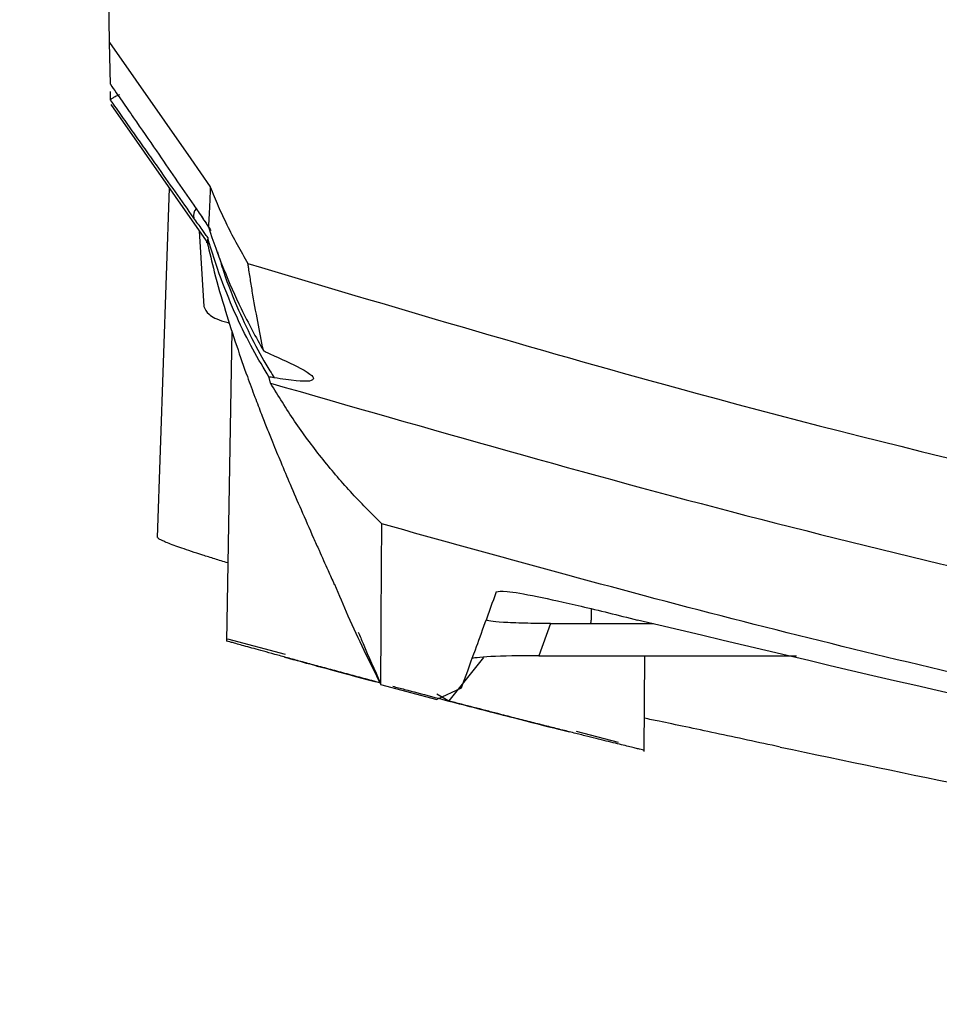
# Model space of a CAD drawing. Header units: millimetres. Extents: x -0.66 to 0.91, y -0.4 to 0.64.
# Tile 92 of 241: x -0.0213 to 0.0061, y 0.3739 to 0.4033. Entities that reach past the tile are written whole.
import ezdxf

# ---------------------------------------------------------------- set-up
doc = ezdxf.new("R2010")
doc.units = ezdxf.units.MM
doc.layers.add('FORMAT', color=7, linetype='Continuous')

msp = doc.modelspace()

# ---------------------------------------------------------------- linework, layer by layer
at = {"layer": 'FORMAT', "color": 7, "linetype": 'Continuous', "lineweight": 25}
for p, q in [((-0.018646, 0.402666), (-0.021333, 0.556616)), ((-0.018646, 0.402666), (-0.016221, 0.399186)), ((-0.018624, 0.401414), (-0.018646, 0.402666)), ((-0.018616, 0.400947), (-0.01862, 0.401202)), ((-0.018613, 0.400806), (-0.015695, 0.396639)), ((-0.016221, 0.399186), (-0.015639, 0.39835)), ((-0.016864, 0.398308), (-0.017228, 0.387875)), ((-0.015973, 0.397036), (-0.015835, 0.39477)), ((-0.014996, 0.394048), (-0.015158, 0.384778)), ((-0.01384, 0.392485), (-0.013878, 0.392656)), ((-0.005477, 0.385299), (-0.005826, 0.384338)), ((-0.005477, 0.385299), (-0.004277, 0.385299)), ((-0.004277, 0.385299), (-0.002401, 0.385299)), ((-0.015128, 0.384839), (-0.013401, 0.384382)), ((-0.00748, 0.384291), (-0.008508, 0.382987)), ((-0.005826, 0.384338), (0.001872, 0.384338)), ((-0.00268, 0.381481), (-0.002655, 0.384338)), ((-0.010548, 0.383483), (-0.008867, 0.383035)), ((-0.008144, 0.383365), (-0.008867, 0.383035)), ((-0.008865, 0.383203), (-0.008508, 0.382987)), ((-0.004708, 0.382083), (-0.003454, 0.381752))]:
    msp.add_line(p, q, dxfattribs=at)
msp.add_arc((-0.015882, 0.397503), 0.0002602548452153, 132.931971, 199.640347, dxfattribs=at)
msp.add_ellipse((-0.005177, 0.384208), major_axis=(0.002648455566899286, -3.205948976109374e-05), ratio=0.047722, start_param=1.81921509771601, end_param=3.124873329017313, dxfattribs=at)
for points, knots in [([(-0.0186236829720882, 0.401414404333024), (-0.0185075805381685, 0.4012466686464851), (-0.0182753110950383, 0.4009111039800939), (-0.0178147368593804, 0.4002449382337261), (-0.0172812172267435, 0.3994721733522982), (-0.0166797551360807, 0.398599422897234), (-0.0163129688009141, 0.3980658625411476), (-0.0161293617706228, 0.3977987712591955)], [0, 0, 0, 0, 0.1351020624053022, 0.2702792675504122, 0.5411808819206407, 0.770322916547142, 1, 1, 1, 1]), ([(-0.0183548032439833, 0.4010972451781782), (-0.0183563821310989, 0.4010966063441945), (-0.018366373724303, 0.4010925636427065), (-0.018424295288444, 0.4010686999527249), (-0.018514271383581, 0.4010273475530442), (-0.0185991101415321, 0.4009776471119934), (-0.0186100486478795, 0.4009571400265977), (-0.0186155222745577, 0.4009468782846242)], [0, 0, 0, 0, 0.0102814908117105, 0.0650638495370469, 0.3849117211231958, 0.6922099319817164, 1, 1, 1, 1]), ([(-0.0161266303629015, 0.397415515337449), (-0.0163106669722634, 0.3976757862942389), (-0.0166792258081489, 0.3981970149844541), (-0.0171695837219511, 0.3988917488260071), (-0.017586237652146, 0.399482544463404), (-0.0179262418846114, 0.3999649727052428), (-0.0182691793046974, 0.4004518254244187), (-0.0185000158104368, 0.4007797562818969), (-0.018615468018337, 0.4009437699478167)], [0, 0, 0, 0, 0.2301794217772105, 0.4609662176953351, 0.5955057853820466, 0.7301376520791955, 0.8650291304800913, 1, 1, 1, 1]), ([(-0.0156385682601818, 0.3983495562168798), (-0.0156387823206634, 0.3983479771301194), (-0.015639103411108, 0.3983456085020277), (-0.0156392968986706, 0.3983425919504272), (-0.0156394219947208, 0.3983394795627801), (-0.0156397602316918, 0.3983300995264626), (-0.0156412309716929, 0.3982928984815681), (-0.0156469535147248, 0.3981465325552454), (-0.015665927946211, 0.3976813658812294), (-0.0156810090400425, 0.3973864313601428), (-0.0156924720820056, 0.3971622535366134)], [0, 0, 0, 0, 0.0034539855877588, 0.005180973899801, 0.006044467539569, 0.0094984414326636, 0.0233143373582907, 0.078577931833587, 0.2996330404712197, 1, 1, 1, 1]), ([(-0.0156385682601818, 0.3983495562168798), (-0.0155611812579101, 0.398157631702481), (-0.0154062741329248, 0.3977734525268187), (-0.0151386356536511, 0.3971999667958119), (-0.0148446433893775, 0.3966259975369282), (-0.0146235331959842, 0.3962485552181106), (-0.014512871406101, 0.396059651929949)], [0, 0, 0, 0, 0.2430099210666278, 0.4864378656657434, 0.7429711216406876, 1, 1, 1, 1]), ([(-0.0161293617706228, 0.3977987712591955), (-0.0160861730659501, 0.3977358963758), (-0.0159997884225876, 0.3976101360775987), (-0.0158840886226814, 0.3974415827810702), (-0.0157816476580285, 0.3972922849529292), (-0.0157221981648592, 0.3972055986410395), (-0.0156924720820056, 0.3971622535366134)], [0, 0, 0, 0, 0.2934940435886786, 0.5870372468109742, 0.793509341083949, 1, 1, 1, 1]), ([(-0.0160587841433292, 0.3976935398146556), (-0.0160202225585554, 0.3976365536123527), (-0.015943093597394, 0.3975225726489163), (-0.015831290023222, 0.3973574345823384), (-0.015723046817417, 0.3971976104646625), (-0.0156534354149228, 0.3970948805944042), (-0.0156186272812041, 0.3970435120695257)], [0, 0, 0, 0, 0.2601367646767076, 0.5203125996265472, 0.7601395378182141, 1, 1, 1, 1]), ([(-0.0157152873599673, 0.3968344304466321), (-0.0157435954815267, 0.3968743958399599), (-0.0158002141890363, 0.3969543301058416), (-0.0158969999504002, 0.3970910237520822), (-0.0160056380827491, 0.397244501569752), (-0.0160862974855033, 0.3973585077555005), (-0.0161266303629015, 0.397415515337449)], [0, 0, 0, 0, 0.2086157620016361, 0.4172496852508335, 0.7086018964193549, 1, 1, 1, 1]), ([(-0.015696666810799, 0.3971733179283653), (-0.0156953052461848, 0.3971689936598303), (-0.0155577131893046, 0.3967320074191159), (-0.0152500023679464, 0.3958769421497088), (-0.0147938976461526, 0.3948554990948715), (-0.0143862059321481, 0.3940535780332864), (-0.0141638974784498, 0.39365929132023), (-0.0140523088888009, 0.3934613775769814)], [0, 0, 0, 0, 0.0030934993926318, 0.3126116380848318, 0.6275428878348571, 0.8130437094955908, 1, 1, 1, 1]), ([(-0.0157152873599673, 0.3968344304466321), (-0.015725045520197, 0.39673173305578), (-0.015735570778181, 0.3966209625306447), (-0.015745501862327, 0.3967188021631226), (-0.0157462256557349, 0.3967259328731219)], [0, 0, 0, 0, 0.9271183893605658, 1, 1, 1, 1]), ([(-0.0157301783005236, 0.39668894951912), (-0.0156619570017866, 0.3963959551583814), (-0.015503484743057, 0.395715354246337), (-0.0152034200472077, 0.3946811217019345), (-0.0148686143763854, 0.3936338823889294), (-0.0145675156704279, 0.3927732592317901), (-0.014316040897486, 0.3920922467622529), (-0.0141175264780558, 0.3915737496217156), (-0.0139387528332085, 0.3911192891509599), (-0.0137480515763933, 0.3906455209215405), (-0.0135181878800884, 0.3900881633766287), (-0.0132370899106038, 0.3894234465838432), (-0.0129121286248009, 0.3886724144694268), (-0.0126270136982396, 0.3880237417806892), (-0.0124434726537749, 0.3876118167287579), (-0.0123888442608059, 0.3874892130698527)], [0, 0, 0, 0, 0.0824207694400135, 0.1914564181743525, 0.2880266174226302, 0.3721926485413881, 0.4296480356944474, 0.4794839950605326, 0.5223517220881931, 0.5695392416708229, 0.6434342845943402, 0.7315753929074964, 0.8339572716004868, 0.9505797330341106, 0.9999999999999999, 0.9999999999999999, 0.9999999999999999, 0.9999999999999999]), ([(-0.0138784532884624, 0.3926563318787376), (-0.0140415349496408, 0.3929276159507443), (-0.0143714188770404, 0.3934763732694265), (-0.0148660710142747, 0.3944765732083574), (-0.0153281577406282, 0.3955973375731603), (-0.0155965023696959, 0.3964183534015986), (-0.0157174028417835, 0.3968432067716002), (-0.0157185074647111, 0.3968470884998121)], [0, 0, 0, 0, 0.2377007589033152, 0.4808245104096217, 0.7370118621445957, 0.9975971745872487, 1, 1, 1, 1]), ([(-0.0157185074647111, 0.3968470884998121), (-0.0157179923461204, 0.3968451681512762), (-0.0157169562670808, 0.3968413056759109), (-0.0157159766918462, 0.39683752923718), (-0.0157153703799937, 0.3968350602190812), (-0.0157153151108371, 0.3968346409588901), (-0.0157152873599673, 0.3968344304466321)], [0, 0, 0, 0, 0.243562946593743, 0.4898880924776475, 0.7438707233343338, 1, 1, 1, 1]), ([(-0.015422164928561, 0.3964047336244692), (-0.0153645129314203, 0.3962103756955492), (-0.0151835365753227, 0.3956002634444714), (-0.0148114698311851, 0.3946861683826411), (-0.0143364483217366, 0.3936816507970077), (-0.0139703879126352, 0.3930324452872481), (-0.0137711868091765, 0.3927127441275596), (-0.0137292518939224, 0.3926454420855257)], [0, 0, 0, 0, 0.1314835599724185, 0.4127422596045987, 0.6685174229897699, 0.9302177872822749, 1, 1, 1, 1]), ([(-0.014512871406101, 0.396059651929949), (-0.0102503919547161, 0.3947866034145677), (0.0004372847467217, 0.3915945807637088), (0.0178332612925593, 0.3874944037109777), (0.0357440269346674, 0.3842910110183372), (0.0518831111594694, 0.3822402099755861), (0.0662015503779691, 0.3810161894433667), (0.0806482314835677, 0.3803835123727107), (0.0951901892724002, 0.3803553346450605), (0.1098338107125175, 0.3809423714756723), (0.12452292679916, 0.38215636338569), (0.139240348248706, 0.3840039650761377), (0.155402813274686, 0.3867555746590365), (0.1729516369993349, 0.3905712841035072), (0.1854150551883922, 0.3942287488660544), (0.1916541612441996, 0.3960596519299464)], [0, 0, 0, 0, 0.0637611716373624, 0.1598738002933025, 0.2559863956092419, 0.3244245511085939, 0.3929802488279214, 0.4618929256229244, 0.5316139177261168, 0.6013349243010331, 0.6718722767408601, 0.7427986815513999, 0.8138559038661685, 0.9068174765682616, 0.9999999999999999, 0.9999999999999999, 0.9999999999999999, 0.9999999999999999]), ([(-0.0140523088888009, 0.3934613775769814), (-0.0141655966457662, 0.3940358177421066), (-0.0143039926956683, 0.3947375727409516), (-0.0144393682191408, 0.3955772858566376), (-0.0144777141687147, 0.395825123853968), (-0.0144965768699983, 0.3959501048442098), (-0.0145059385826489, 0.3960128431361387), (-0.0145102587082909, 0.3960420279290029), (-0.0145121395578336, 0.3960546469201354), (-0.0145126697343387, 0.3960582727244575), (-0.014512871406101, 0.396059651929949)], [0, 0, 0, 0, 0.6968623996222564, 0.8513100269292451, 0.9285341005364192, 0.9671461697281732, 0.9864522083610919, 0.9961052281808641, 0.9985184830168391, 1, 1, 1, 1]), ([(-0.0158296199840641, 0.3947706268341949), (-0.015793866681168, 0.394693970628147), (-0.0157223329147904, 0.3945405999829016), (-0.0154241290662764, 0.3943757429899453), (-0.0151212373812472, 0.3942945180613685), (-0.0150703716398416, 0.3942808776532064)], [0, 0, 0, 0, 0.4539799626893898, 0.9083047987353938, 1, 1, 1, 1]), ([(-0.0140523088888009, 0.3934613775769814), (-0.0140484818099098, 0.3934568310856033), (-0.0140407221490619, 0.3934476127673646), (-0.0139976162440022, 0.3934241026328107), (-0.0139383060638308, 0.3933954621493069), (-0.0138857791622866, 0.3933725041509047), (-0.0138593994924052, 0.3933609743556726)], [0, 0, 0, 0, 0.2264663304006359, 0.4591757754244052, 0.7283912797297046, 1, 1, 1, 1]), ([(-0.0138593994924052, 0.3933609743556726), (-0.0135232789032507, 0.3932090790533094), (-0.0126851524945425, 0.3928303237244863), (-0.0123900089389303, 0.3925228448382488), (-0.012987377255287, 0.392524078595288), (-0.0136111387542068, 0.3926261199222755), (-0.0137292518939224, 0.3926454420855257)], [0, 0, 0, 0, 0.2343571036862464, 0.5843762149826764, 0.9212990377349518, 1, 1, 1, 1]), ([(-0.0137292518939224, 0.3926454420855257), (-0.0137608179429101, 0.3926505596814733), (-0.0138247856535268, 0.3926609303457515), (-0.0138672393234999, 0.3926631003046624), (-0.0138780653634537, 0.3926593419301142), (-0.0138783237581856, 0.3926573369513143), (-0.0138784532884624, 0.3926563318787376)], [0, 0, 0, 0, 0.406854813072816, 0.8244798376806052, 0.9120137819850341, 1, 1, 1, 1]), ([(-0.0138395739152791, 0.3924848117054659), (-0.0091155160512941, 0.3911259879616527), (0.00033260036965, 0.3884083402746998), (0.0147200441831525, 0.3850768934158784), (0.0292557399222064, 0.3822969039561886), (0.0438935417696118, 0.3801371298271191), (0.0585948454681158, 0.3785857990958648), (0.0733309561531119, 0.3776472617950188), (0.0881316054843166, 0.3773201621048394), (0.1021738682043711, 0.377595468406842), (0.115670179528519, 0.3783790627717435), (0.128590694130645, 0.3795990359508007), (0.1417302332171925, 0.3813346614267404), (0.1548242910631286, 0.3835619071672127), (0.1674154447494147, 0.3862001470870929), (0.1794811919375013, 0.3891489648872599), (0.1871476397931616, 0.3913728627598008), (0.1909808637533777, 0.3924848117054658)], [0, 0, 0, 0, 0.0709739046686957, 0.1419478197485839, 0.2131672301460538, 0.28463423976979, 0.3555471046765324, 0.4265820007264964, 0.4978013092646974, 0.5692681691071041, 0.6293383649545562, 0.6929858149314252, 0.7566332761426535, 0.8206862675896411, 0.8847392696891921, 0.9423696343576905, 1, 1, 1, 1]), ([(-0.0105135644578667, 0.3882781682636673), (-0.0108307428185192, 0.388595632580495), (-0.011466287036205, 0.3892317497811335), (-0.0123333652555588, 0.3902605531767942), (-0.0131377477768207, 0.39134120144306), (-0.0136052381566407, 0.3921029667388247), (-0.0138395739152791, 0.3924848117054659)], [0, 0, 0, 0, 0.2473170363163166, 0.4955600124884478, 0.7471427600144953, 1, 1, 1, 1]), ([(-0.0105477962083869, 0.3834830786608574), (-0.0105456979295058, 0.3835987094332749), (-0.0105415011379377, 0.3838299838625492), (-0.0105360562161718, 0.3846510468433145), (-0.0105299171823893, 0.3859840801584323), (-0.0105190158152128, 0.3875134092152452), (-0.0105135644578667, 0.3882781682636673)], [0, 0, 0, 0, 0.2003192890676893, 0.4006608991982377, 0.7002934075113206, 1, 1, 1, 1]), ([(0.1876548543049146, 0.3882781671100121), (0.182877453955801, 0.3869681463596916), (0.1733144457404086, 0.3843458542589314), (0.1587496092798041, 0.3811633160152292), (0.1440335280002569, 0.3785381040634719), (0.1292262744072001, 0.3765416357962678), (0.1143754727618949, 0.375161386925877), (0.0994887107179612, 0.3743987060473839), (0.0845400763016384, 0.3742544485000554), (0.0696069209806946, 0.3747337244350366), (0.0547323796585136, 0.3758307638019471), (0.0399248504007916, 0.3775427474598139), (0.0251579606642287, 0.379872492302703), (0.0118276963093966, 0.3825590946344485), (-6.75332923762e-05, 0.3853775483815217), (-0.0070304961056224, 0.3873110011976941), (-0.0105135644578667, 0.3882781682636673)], [0, 0, 0, 0, 0.0740144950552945, 0.1481561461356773, 0.2226838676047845, 0.2973414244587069, 0.3713556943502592, 0.4454971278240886, 0.5200246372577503, 0.594681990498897, 0.6686962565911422, 0.7428376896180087, 0.8173652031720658, 0.892022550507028, 0.9459866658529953, 0.9999999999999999, 0.9999999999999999, 0.9999999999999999, 0.9999999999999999]), ([(-0.0151168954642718, 0.3871132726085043), (-0.0152476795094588, 0.3871530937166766), (-0.0155128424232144, 0.3872338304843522), (-0.015873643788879, 0.3873478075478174), (-0.0162060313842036, 0.3874561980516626), (-0.0164915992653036, 0.3875534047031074), (-0.0167292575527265, 0.3876386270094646), (-0.0169207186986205, 0.3877120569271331), (-0.0170676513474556, 0.3877746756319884), (-0.0172013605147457, 0.387839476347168), (-0.0172006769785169, 0.3878609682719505), (-0.0172002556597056, 0.3878742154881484)], [0, 0, 0, 0, 0.1027086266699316, 0.2082403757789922, 0.3162880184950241, 0.4252261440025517, 0.5255579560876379, 0.6266545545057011, 0.7289576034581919, 0.8329345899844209, 1, 1, 1, 1]), ([(-0.0123888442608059, 0.3874892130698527), (-0.0123002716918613, 0.3872898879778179), (-0.0121534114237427, 0.3869593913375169), (-0.0119973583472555, 0.3866105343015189), (-0.0119354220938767, 0.3864720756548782)], [0, 0, 0, 0, 0.6031077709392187, 1, 1, 1, 1]), ([(-0.0119241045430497, 0.3864768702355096), (-0.0117933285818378, 0.3861617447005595), (-0.0113726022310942, 0.385147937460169), (-0.0108843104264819, 0.3841623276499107), (-0.0105477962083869, 0.3834830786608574)], [0, 0, 0, 0, 0.3108337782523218, 1, 1, 1, 1]), ([(-0.0070935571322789, 0.386250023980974), (-0.0073230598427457, 0.3856195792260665), (-0.0077821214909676, 0.384358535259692), (-0.00802319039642, 0.3836963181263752), (-0.0081437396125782, 0.383365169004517)], [0, 0, 0, 0, 0.4999387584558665, 1, 1, 1, 1]), ([(-0.0070935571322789, 0.386250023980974), (-0.0070260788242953, 0.3862656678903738), (-0.0068909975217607, 0.386296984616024), (-0.0059625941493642, 0.3861339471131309), (-0.004595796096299, 0.3858345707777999), (-0.0034567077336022, 0.3855503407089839), (-0.0028767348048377, 0.3854056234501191)], [0, 0, 0, 0, 0.253843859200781, 0.5081567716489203, 0.7495753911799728, 1, 1, 1, 1]), ([(-0.0042632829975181, 0.3857457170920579), (-0.0042588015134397, 0.3856474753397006), (-0.0042521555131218, 0.3855017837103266), (-0.0042698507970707, 0.3853531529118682), (-0.0042762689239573, 0.3853023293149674), (-0.0042767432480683, 0.385298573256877)], [0, 0, 0, 0, 0.6572313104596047, 0.9746680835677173, 1, 1, 1, 1]), ([(-0.005476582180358, 0.385298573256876), (-0.0056099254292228, 0.3852994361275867), (-0.0058791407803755, 0.3853011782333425), (-0.0062621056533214, 0.3853111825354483), (-0.0066083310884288, 0.385322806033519), (-0.0069974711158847, 0.3853369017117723), (-0.0073405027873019, 0.3853735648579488), (-0.0073768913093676, 0.3853996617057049), (-0.0073976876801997, 0.3854145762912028)], [0, 0, 0, 0, 0.1007797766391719, 0.2034708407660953, 0.3126566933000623, 0.4321759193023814, 0.6754833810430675, 1, 1, 1, 1]), ([(0.1800180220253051, 0.3854056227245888), (0.1758658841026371, 0.3843915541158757), (0.167554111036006, 0.3823615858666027), (0.1549248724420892, 0.3798579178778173), (0.1421782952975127, 0.3777566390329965), (0.129088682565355, 0.3760747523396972), (0.1156722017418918, 0.3748378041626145), (0.1019372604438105, 0.3740847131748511), (0.0881394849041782, 0.3738426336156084), (0.0745015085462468, 0.3741133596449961), (0.0610706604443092, 0.3748738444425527), (0.0471855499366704, 0.3761568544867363), (0.0326928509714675, 0.3780763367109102), (0.0157100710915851, 0.3809839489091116), (0.0039447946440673, 0.3837828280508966), (-0.0028767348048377, 0.3854056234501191)], [0, 0, 0, 0, 0.0696751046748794, 0.1394760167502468, 0.2093793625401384, 0.2795156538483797, 0.3535608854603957, 0.4277327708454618, 0.5022907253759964, 0.5769790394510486, 0.6485733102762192, 0.720167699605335, 0.8029621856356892, 0.8857571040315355, 1, 1, 1, 1]), ([(-0.0112167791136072, 0.3850468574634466), (-0.0111690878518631, 0.3849317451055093), (-0.0109584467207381, 0.3844233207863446), (-0.0107304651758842, 0.3839178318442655), (-0.0105541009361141, 0.3835267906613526)], [0, 0, 0, 0, 0.2264100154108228, 1, 1, 1, 1]), ([(-0.0105541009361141, 0.3835267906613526), (-0.0107234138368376, 0.3835719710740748), (-0.011063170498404, 0.3836626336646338), (-0.0115595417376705, 0.3837958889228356), (-0.0120440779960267, 0.383926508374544), (-0.0125049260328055, 0.3840512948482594), (-0.0129370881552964, 0.3841687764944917), (-0.013340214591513, 0.3842787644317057), (-0.0137155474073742, 0.3843815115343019), (-0.0140489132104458, 0.3844730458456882), (-0.0143385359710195, 0.3845527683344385), (-0.0145845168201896, 0.384620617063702), (-0.0147918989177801, 0.3846779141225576), (-0.0149524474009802, 0.3847223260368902), (-0.0151004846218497, 0.3847633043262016), (-0.0151677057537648, 0.3847819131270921), (-0.0151555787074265, 0.3847785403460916), (-0.0151546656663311, 0.3847782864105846)], [0, 0, 0, 0, 0.0667369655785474, 0.1339196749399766, 0.202531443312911, 0.2716495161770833, 0.3383907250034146, 0.4056157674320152, 0.4744195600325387, 0.5437883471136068, 0.6078950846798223, 0.673005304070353, 0.7386334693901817, 0.8053388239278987, 0.8663773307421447, 0.9899395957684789, 1, 1, 1, 1]), ([(-0.0134233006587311, 0.3842988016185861), (-0.0133722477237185, 0.3842847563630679), (-0.013266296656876, 0.3842556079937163), (-0.0124839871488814, 0.384042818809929), (-0.0115843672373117, 0.3837991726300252), (-0.0108933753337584, 0.3836154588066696), (-0.0106842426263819, 0.3835598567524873)], [0, 0, 0, 0, 0.2738079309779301, 0.5682384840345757, 0.8693248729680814, 1, 1, 1, 1]), ([(-0.0101868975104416, 0.3834274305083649), (-0.0100710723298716, 0.383396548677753), (-0.0094579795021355, 0.3832330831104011), (-0.0081692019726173, 0.3828958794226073), (-0.0065794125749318, 0.3824858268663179), (-0.0054156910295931, 0.3821908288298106), (-0.0050086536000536, 0.3820894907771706), (-0.0049050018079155, 0.3820636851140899)], [0, 0, 0, 0, 0.0648004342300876, 0.3430055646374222, 0.6250136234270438, 0.9045099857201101, 1, 1, 1, 1]), ([(-0.0026842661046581, 0.3815172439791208), (-0.0026837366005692, 0.3815169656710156), (-0.0026813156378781, 0.3815156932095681), (-0.0027668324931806, 0.3815358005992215), (-0.002971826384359, 0.3815851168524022), (-0.0032163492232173, 0.3816446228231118), (-0.0035307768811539, 0.381721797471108), (-0.0038940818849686, 0.3818114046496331), (-0.0043247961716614, 0.3819183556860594), (-0.0048119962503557, 0.382040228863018), (-0.0052089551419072, 0.382140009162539), (-0.0056330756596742, 0.3822471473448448), (-0.0060830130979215, 0.3823613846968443), (-0.0065560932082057, 0.38248212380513), (-0.0070003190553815, 0.3825960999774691), (-0.0075256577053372, 0.3827315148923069), (-0.0080133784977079, 0.3828578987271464), (-0.0083836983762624, 0.3829545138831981), (-0.0085077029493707, 0.3829868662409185)], [0, 0, 0, 0, 0.0294530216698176, 0.1346631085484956, 0.1883788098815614, 0.2926225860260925, 0.3455110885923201, 0.3991350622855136, 0.5054002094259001, 0.5592799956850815, 0.6138743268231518, 0.6689752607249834, 0.7244341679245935, 0.7810003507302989, 0.83793802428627, 0.8782007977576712, 0.9592145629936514, 1, 1, 1, 1]), ([(0.0013910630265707, 0.3816100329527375), (0.0007363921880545, 0.3817501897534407), (-0.0005586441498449, 0.3820274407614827), (-0.0019147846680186, 0.3823157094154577), (-0.0025272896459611, 0.3824422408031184), (-0.0026710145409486, 0.3824719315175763)], [0, 0, 0, 0, 0.4389733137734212, 0.8683545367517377, 1, 1, 1, 1]), ([(0.0013910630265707, 0.3816100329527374), (0.005271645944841, 0.3807957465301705), (0.0108531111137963, 0.3796245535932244), (0.016583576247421, 0.3786876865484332), (0.018329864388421, 0.378402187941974)], [0, 0, 0, 0, 0.6952624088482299, 1, 1, 1, 1])]:
    msp.add_open_spline(points, degree=3, knots=knots, dxfattribs=at)

doc.saveas('drawing.dxf')
